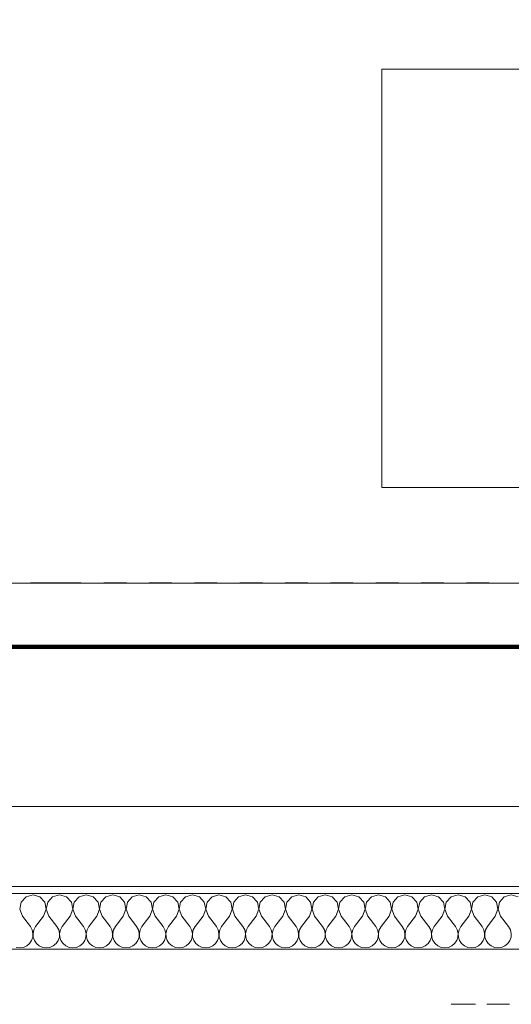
# Model space of a CAD drawing. Header units: metres. Extents: x -2 to 117, y -1 to 84.
# Tile 96 of 186: x 26.07 to 27.48, y 46.59 to 49.42. Entities that reach past the tile are written whole.
import ezdxf

# ---------------------------------------------------------------- set-up
doc = ezdxf.new("R2010")
doc.units = ezdxf.units.M
for name, color, linetype in [('ITB_ELT_Blitzschutz', 5, 'Continuous'), ('KFP_Achsenraster', 7, 'Continuous'), ('KFP_Schraffuren', 7, 'Continuous'), ('KFP_Unterzug', 7, 'Continuous'), ('KFP_Wand Aussen', 7, 'Continuous')]:
    doc.layers.add(name, color=color, linetype=linetype)

# ---------------------------------------------------------------- blocks, each defined once
blk = doc.blocks.new('ITB_1002-ID-43-8-11635-220')
at = {"layer": 'KFP_Achsenraster', "color": 251, "lineweight": 5, "true_color": 0x5a5d5a}
for p, q in [((-39.0078, -13.1927), (-39.0653, -13.1927)), ((-38.9205, -13.1927), (-39.0078, -13.1927)), ((-39.0078, -13.1927), (-39.0078, -13.1927)), ((-39.0078, -13.1927), (-39.0078, -13.1927)), ((-38.888, -13.1927), (-38.888, -13.1927)), ((-38.7905, -13.1927), (-38.8555, -13.1927)), ((-38.758, -13.1927), (-38.758, -13.1927)), ((-38.6605, -13.1927), (-38.7255, -13.1927)), ((-38.628, -13.1927), (-38.628, -13.1927)), ((-38.5305, -13.1927), (-38.5955, -13.1927)), ((-38.498, -13.1927), (-38.498, -13.1927)), ((-38.4005, -13.1927), (-38.4655, -13.1927)), ((-38.368, -13.1927), (-38.368, -13.1927)), ((-38.2705, -13.1927), (-38.3355, -13.1927)), ((-38.238, -13.1927), (-38.238, -13.1927)), ((-38.1405, -13.1927), (-38.2055, -13.1927)), ((-38.108, -13.1927), (-38.108, -13.1927)), ((-38.0105, -13.1927), (-38.0755, -13.1927)), ((-37.978, -13.1927), (-37.978, -13.1927)), ((-37.8805, -13.1927), (-37.9455, -13.1927)), ((-37.848, -13.1927), (-37.848, -13.1927)), ((-37.7505, -13.1927), (-37.8155, -13.1927)), ((-37.718, -13.1927), (-37.718, -13.1927))]:
    blk.add_line(p, q, dxfattribs=at)
at = {"layer": 'KFP_Schraffuren', "color": 251, "lineweight": 5, "true_color": 0x5a5d5a}
for points in [[(-41.8305, -13.1933), (-32.7492, -13.1933), (-32.7492, -10.3476), (-41.8305, -10.3476), (-41.8305, -13.1933)], [(-38.0583, -12.9189), (-36.0583, -12.9189), (-36.0583, -11.7189), (-38.0583, -11.7189), (-38.0583, -12.9189)]]:
    blk.add_lwpolyline(points, dxfattribs=at)
at = {"layer": 'KFP_Unterzug', "color": 251, "lineweight": 5, "true_color": 0x5a5d5a}
for p, q in [((-37.7895, -14.4021), (-37.8595, -14.4021)), ((-37.692, -14.4021), (-37.757, -14.4021))]:
    blk.add_line(p, q, dxfattribs=at)
at = {"layer": 'KFP_Wand Aussen', "color": 251, "lineweight": 5, "true_color": 0x5a5d5a}
for p, q in [((-37.2961, -13.8341), (-41.4464, -13.8341)), ((-37.2961, -14.0641), (-41.4464, -14.0641)), ((-37.2961, -14.0841), (-41.4464, -14.0841)), ((-39.0785, -14.0936), (-39.0925, -14.109)), ((-39.0584, -14.0879), (-39.0785, -14.0936)), ((-39.0384, -14.0936), (-39.0584, -14.0879)), ((-39.0244, -14.109), (-39.0384, -14.0936)), ((-39.0023, -14.0936), (-39.0163, -14.109)), ((-38.9822, -14.0879), (-39.0023, -14.0936)), ((-38.9622, -14.0936), (-38.9822, -14.0879)), ((-38.9482, -14.109), (-38.9622, -14.0936)), ((-38.9261, -14.0936), (-38.9401, -14.109)), ((-38.906, -14.0879), (-38.9261, -14.0936)), ((-38.886, -14.0936), (-38.906, -14.0879)), ((-38.872, -14.109), (-38.886, -14.0936)), ((-38.8499, -14.0936), (-38.8639, -14.109)), ((-38.8299, -14.0879), (-38.8499, -14.0936)), ((-38.8098, -14.0936), (-38.8299, -14.0879)), ((-38.7958, -14.109), (-38.8098, -14.0936)), ((-38.7737, -14.0936), (-38.7877, -14.109)), ((-38.7537, -14.0879), (-38.7737, -14.0936)), ((-38.7336, -14.0936), (-38.7537, -14.0879)), ((-38.7196, -14.109), (-38.7336, -14.0936)), ((-38.6975, -14.0936), (-38.7115, -14.109)), ((-38.6775, -14.0879), (-38.6975, -14.0936)), ((-38.6574, -14.0936), (-38.6775, -14.0879)), ((-38.6434, -14.109), (-38.6574, -14.0936)), ((-38.6213, -14.0936), (-38.6354, -14.109)), ((-38.6013, -14.0879), (-38.6213, -14.0936)), ((-38.5813, -14.0936), (-38.6013, -14.0879)), ((-38.5672, -14.109), (-38.5813, -14.0936)), ((-38.5451, -14.0936), (-38.5592, -14.109)), ((-38.5251, -14.0879), (-38.5451, -14.0936)), ((-38.5051, -14.0936), (-38.5251, -14.0879)), ((-38.491, -14.109), (-38.5051, -14.0936)), ((-38.4689, -14.0936), (-38.483, -14.109)), ((-38.4489, -14.0879), (-38.4689, -14.0936)), ((-38.4289, -14.0936), (-38.4489, -14.0879)), ((-38.4148, -14.109), (-38.4289, -14.0936)), ((-38.3927, -14.0936), (-38.4068, -14.109)), ((-38.3727, -14.0879), (-38.3927, -14.0936)), ((-38.3527, -14.0936), (-38.3727, -14.0879)), ((-38.3386, -14.109), (-38.3527, -14.0936)), ((-38.3165, -14.0936), (-38.3306, -14.109)), ((-38.2965, -14.0879), (-38.3165, -14.0936)), ((-38.2765, -14.0936), (-38.2965, -14.0879)), ((-38.2624, -14.109), (-38.2765, -14.0936)), ((-38.2404, -14.0936), (-38.2544, -14.109)), ((-38.2203, -14.0879), (-38.2404, -14.0936)), ((-38.2003, -14.0936), (-38.2203, -14.0879)), ((-38.1863, -14.109), (-38.2003, -14.0936)), ((-38.1642, -14.0936), (-38.1782, -14.109)), ((-38.1441, -14.0879), (-38.1642, -14.0936)), ((-38.1241, -14.0936), (-38.1441, -14.0879)), ((-38.1101, -14.109), (-38.1241, -14.0936)), ((-38.088, -14.0936), (-38.102, -14.109)), ((-38.0679, -14.0879), (-38.088, -14.0936)), ((-38.0479, -14.0936), (-38.0679, -14.0879)), ((-38.0339, -14.109), (-38.0479, -14.0936)), ((-38.0118, -14.0936), (-38.0258, -14.109)), ((-37.9918, -14.0879), (-38.0118, -14.0936)), ((-37.9717, -14.0936), (-37.9918, -14.0879)), ((-37.9577, -14.109), (-37.9717, -14.0936)), ((-37.9356, -14.0936), (-37.9496, -14.109)), ((-37.9156, -14.0879), (-37.9356, -14.0936)), ((-37.8955, -14.0936), (-37.9156, -14.0879)), ((-37.8815, -14.109), (-37.8955, -14.0936)), ((-37.8594, -14.0936), (-37.8734, -14.109)), ((-37.8394, -14.0879), (-37.8594, -14.0936)), ((-37.8193, -14.0936), (-37.8394, -14.0879)), ((-37.8053, -14.109), (-37.8193, -14.0936)), ((-37.7832, -14.0936), (-37.7973, -14.109)), ((-37.7632, -14.0879), (-37.7832, -14.0936)), ((-37.7432, -14.0936), (-37.7632, -14.0879)), ((-37.7291, -14.109), (-37.7432, -14.0936)), ((-37.707, -14.0936), (-37.7211, -14.109)), ((-37.687, -14.0879), (-37.707, -14.0936)), ((-37.667, -14.0936), (-37.687, -14.0879)), ((-39.0925, -14.109), (-39.0964, -14.1294)), ((-39.0205, -14.1294), (-39.0244, -14.109)), ((-39.0163, -14.109), (-39.0202, -14.1294)), ((-38.9443, -14.1294), (-38.9482, -14.109)), ((-38.9401, -14.109), (-38.944, -14.1294)), ((-38.8681, -14.1294), (-38.872, -14.109)), ((-38.8639, -14.109), (-38.8678, -14.1294)), ((-38.7919, -14.1294), (-38.7958, -14.109)), ((-38.7877, -14.109), (-38.7916, -14.1294)), ((-38.7157, -14.1294), (-38.7196, -14.109)), ((-38.7115, -14.109), (-38.7154, -14.1294)), ((-38.6395, -14.1294), (-38.6434, -14.109)), ((-38.6354, -14.109), (-38.6392, -14.1294)), ((-38.5633, -14.1294), (-38.5672, -14.109)), ((-38.5592, -14.109), (-38.563, -14.1294)), ((-38.4871, -14.1294), (-38.491, -14.109)), ((-38.483, -14.109), (-38.4868, -14.1294)), ((-38.411, -14.1294), (-38.4148, -14.109)), ((-38.4068, -14.109), (-38.4107, -14.1294)), ((-38.3348, -14.1294), (-38.3386, -14.109)), ((-38.3306, -14.109), (-38.3345, -14.1294)), ((-38.2586, -14.1294), (-38.2624, -14.109)), ((-38.2544, -14.109), (-38.2583, -14.1294)), ((-38.1824, -14.1294), (-38.1863, -14.109)), ((-38.1782, -14.109), (-38.1821, -14.1294)), ((-38.1062, -14.1294), (-38.1101, -14.109)), ((-38.102, -14.109), (-38.1059, -14.1294)), ((-38.03, -14.1294), (-38.0339, -14.109)), ((-38.0258, -14.109), (-38.0297, -14.1294)), ((-37.9538, -14.1294), (-37.9577, -14.109)), ((-37.9496, -14.109), (-37.9535, -14.1294)), ((-37.8776, -14.1294), (-37.8815, -14.109)), ((-37.8734, -14.109), (-37.8773, -14.1294)), ((-37.8014, -14.1294), (-37.8053, -14.109)), ((-37.7973, -14.109), (-37.8011, -14.1294)), ((-37.7252, -14.1294), (-37.7291, -14.109)), ((-37.7211, -14.109), (-37.7249, -14.1294)), ((-39.0964, -14.1294), (-39.0889, -14.1489)), ((-39.0889, -14.1489), (-39.066, -14.1793)), ((-39.0279, -14.1489), (-39.0508, -14.1793)), ((-39.0279, -14.1489), (-39.0205, -14.1294)), ((-39.0202, -14.1294), (-39.0127, -14.1489)), ((-39.0127, -14.1489), (-38.9899, -14.1793)), ((-38.9518, -14.1489), (-38.9746, -14.1793)), ((-38.9518, -14.1489), (-38.9443, -14.1294)), ((-38.944, -14.1294), (-38.9365, -14.1489)), ((-38.9365, -14.1489), (-38.9137, -14.1793)), ((-38.8756, -14.1489), (-38.8984, -14.1793)), ((-38.8756, -14.1489), (-38.8681, -14.1294)), ((-38.8678, -14.1294), (-38.8603, -14.1489)), ((-38.8603, -14.1489), (-38.8375, -14.1793)), ((-38.7994, -14.1489), (-38.8222, -14.1793)), ((-38.7994, -14.1489), (-38.7919, -14.1294)), ((-38.7916, -14.1294), (-38.7841, -14.1489)), ((-38.7841, -14.1489), (-38.7613, -14.1793)), ((-38.7232, -14.1489), (-38.746, -14.1793)), ((-38.7232, -14.1489), (-38.7157, -14.1294)), ((-38.7154, -14.1294), (-38.7079, -14.1489)), ((-38.7079, -14.1489), (-38.6851, -14.1793)), ((-38.647, -14.1489), (-38.6699, -14.1793)), ((-38.647, -14.1489), (-38.6395, -14.1294)), ((-38.6392, -14.1294), (-38.6318, -14.1489)), ((-38.6318, -14.1489), (-38.6089, -14.1793)), ((-38.5708, -14.1489), (-38.5937, -14.1793)), ((-38.5708, -14.1489), (-38.5633, -14.1294)), ((-38.563, -14.1294), (-38.5556, -14.1489)), ((-38.5556, -14.1489), (-38.5327, -14.1793)), ((-38.4946, -14.1489), (-38.5175, -14.1793)), ((-38.4946, -14.1489), (-38.4871, -14.1294)), ((-38.4868, -14.1294), (-38.4794, -14.1489)), ((-38.4794, -14.1489), (-38.4565, -14.1793)), ((-38.4184, -14.1489), (-38.4413, -14.1793)), ((-38.4184, -14.1489), (-38.411, -14.1294)), ((-38.4107, -14.1294), (-38.4032, -14.1489)), ((-38.4032, -14.1489), (-38.3803, -14.1793)), ((-38.3422, -14.1489), (-38.3651, -14.1793)), ((-38.3422, -14.1489), (-38.3348, -14.1294)), ((-38.3345, -14.1294), (-38.327, -14.1489)), ((-38.327, -14.1489), (-38.3041, -14.1793)), ((-38.266, -14.1489), (-38.2889, -14.1793)), ((-38.266, -14.1489), (-38.2586, -14.1294)), ((-38.2583, -14.1294), (-38.2508, -14.1489)), ((-38.2508, -14.1489), (-38.2279, -14.1793)), ((-38.1899, -14.1489), (-38.2127, -14.1793)), ((-38.1899, -14.1489), (-38.1824, -14.1294)), ((-38.1821, -14.1294), (-38.1746, -14.1489)), ((-38.1746, -14.1489), (-38.1518, -14.1793)), ((-38.1137, -14.1489), (-38.1365, -14.1793)), ((-38.1137, -14.1489), (-38.1062, -14.1294)), ((-38.1059, -14.1294), (-38.0984, -14.1489)), ((-38.0984, -14.1489), (-38.0756, -14.1793)), ((-38.0375, -14.1489), (-38.0603, -14.1793)), ((-38.0375, -14.1489), (-38.03, -14.1294)), ((-38.0297, -14.1294), (-38.0222, -14.1489)), ((-38.0222, -14.1489), (-37.9994, -14.1793)), ((-37.9613, -14.1489), (-37.9841, -14.1793)), ((-37.9613, -14.1489), (-37.9538, -14.1294)), ((-37.9535, -14.1294), (-37.946, -14.1489)), ((-37.946, -14.1489), (-37.9232, -14.1793)), ((-37.8851, -14.1489), (-37.9079, -14.1793)), ((-37.8851, -14.1489), (-37.8776, -14.1294)), ((-37.8773, -14.1294), (-37.8699, -14.1489)), ((-37.8699, -14.1489), (-37.847, -14.1793)), ((-37.8089, -14.1489), (-37.8318, -14.1793)), ((-37.8089, -14.1489), (-37.8014, -14.1294)), ((-37.8011, -14.1294), (-37.7937, -14.1489)), ((-37.7937, -14.1489), (-37.7708, -14.1793)), ((-37.7327, -14.1489), (-37.7556, -14.1793)), ((-37.7327, -14.1489), (-37.7252, -14.1294)), ((-37.7249, -14.1294), (-37.7175, -14.1489)), ((-37.7175, -14.1489), (-37.6946, -14.1793)), ((-39.061, -14.1885), (-39.066, -14.1793)), ((-39.0508, -14.1793), (-39.0559, -14.1885)), ((-38.9848, -14.1885), (-38.9899, -14.1793)), ((-38.9746, -14.1793), (-38.9797, -14.1885)), ((-38.9086, -14.1885), (-38.9137, -14.1793)), ((-38.8984, -14.1793), (-38.9035, -14.1885)), ((-38.8324, -14.1885), (-38.8375, -14.1793)), ((-38.8222, -14.1793), (-38.8273, -14.1885)), ((-38.7562, -14.1885), (-38.7613, -14.1793)), ((-38.746, -14.1793), (-38.7511, -14.1885)), ((-38.68, -14.1885), (-38.6851, -14.1793)), ((-38.6699, -14.1793), (-38.6749, -14.1885)), ((-38.6038, -14.1885), (-38.6089, -14.1793)), ((-38.5937, -14.1793), (-38.5987, -14.1885)), ((-38.5276, -14.1885), (-38.5327, -14.1793)), ((-38.5175, -14.1793), (-38.5226, -14.1885)), ((-38.4514, -14.1885), (-38.4565, -14.1793)), ((-38.4413, -14.1793), (-38.4464, -14.1885)), ((-38.3752, -14.1885), (-38.3803, -14.1793)), ((-38.3651, -14.1793), (-38.3702, -14.1885)), ((-38.2991, -14.1885), (-38.3041, -14.1793)), ((-38.2889, -14.1793), (-38.294, -14.1885)), ((-38.2229, -14.1885), (-38.2279, -14.1793)), ((-38.2127, -14.1793), (-38.2178, -14.1885)), ((-38.1467, -14.1885), (-38.1518, -14.1793)), ((-38.1365, -14.1793), (-38.1416, -14.1885)), ((-38.0705, -14.1885), (-38.0756, -14.1793)), ((-38.0603, -14.1793), (-38.0654, -14.1885)), ((-37.9943, -14.1885), (-37.9994, -14.1793)), ((-37.9841, -14.1793), (-37.9892, -14.1885)), ((-37.9181, -14.1885), (-37.9232, -14.1793)), ((-37.9079, -14.1793), (-37.913, -14.1885)), ((-37.8419, -14.1885), (-37.847, -14.1793)), ((-37.8318, -14.1793), (-37.8368, -14.1885)), ((-37.7657, -14.1885), (-37.7708, -14.1793)), ((-37.7556, -14.1793), (-37.7607, -14.1885)), ((-37.6895, -14.1885), (-37.6946, -14.1793)), ((-39.0624, -14.2192), (-39.0591, -14.2093)), ((-39.0586, -14.1988), (-39.061, -14.1885)), ((-39.0591, -14.2093), (-39.0586, -14.1988)), ((-39.0559, -14.1885), (-39.0583, -14.1988)), ((-39.0583, -14.1988), (-39.0578, -14.2093)), ((-39.0578, -14.2093), (-39.0544, -14.2192)), ((-38.9863, -14.2192), (-38.9829, -14.2093)), ((-38.9824, -14.1988), (-38.9848, -14.1885)), ((-38.9829, -14.2093), (-38.9824, -14.1988)), ((-38.9797, -14.1885), (-38.9821, -14.1988)), ((-38.9821, -14.1988), (-38.9816, -14.2093)), ((-38.9816, -14.2093), (-38.9782, -14.2192)), ((-38.9101, -14.2192), (-38.9067, -14.2093)), ((-38.9062, -14.1988), (-38.9086, -14.1885)), ((-38.9067, -14.2093), (-38.9062, -14.1988)), ((-38.9035, -14.1885), (-38.9059, -14.1988)), ((-38.9059, -14.1988), (-38.9054, -14.2093)), ((-38.9054, -14.2093), (-38.902, -14.2192)), ((-38.8339, -14.2192), (-38.8305, -14.2093)), ((-38.83, -14.1988), (-38.8324, -14.1885)), ((-38.8305, -14.2093), (-38.83, -14.1988)), ((-38.8273, -14.1885), (-38.8297, -14.1988)), ((-38.8297, -14.1988), (-38.8292, -14.2093)), ((-38.8292, -14.2093), (-38.8258, -14.2192)), ((-38.7577, -14.2192), (-38.7543, -14.2093)), ((-38.7538, -14.1988), (-38.7562, -14.1885)), ((-38.7543, -14.2093), (-38.7538, -14.1988)), ((-38.7511, -14.1885), (-38.7535, -14.1988)), ((-38.7535, -14.1988), (-38.753, -14.2093)), ((-38.753, -14.2093), (-38.7496, -14.2192)), ((-38.6815, -14.2192), (-38.6781, -14.2093)), ((-38.6776, -14.1988), (-38.68, -14.1885)), ((-38.6781, -14.2093), (-38.6776, -14.1988)), ((-38.6749, -14.1885), (-38.6773, -14.1988)), ((-38.6773, -14.1988), (-38.6768, -14.2093)), ((-38.6768, -14.2093), (-38.6734, -14.2192)), ((-38.6053, -14.2192), (-38.6019, -14.2093)), ((-38.6014, -14.1988), (-38.6038, -14.1885)), ((-38.6019, -14.2093), (-38.6014, -14.1988)), ((-38.5987, -14.1885), (-38.6011, -14.1988)), ((-38.6011, -14.1988), (-38.6006, -14.2093)), ((-38.6006, -14.2093), (-38.5973, -14.2192)), ((-38.5291, -14.2192), (-38.5258, -14.2093)), ((-38.5252, -14.1988), (-38.5276, -14.1885)), ((-38.5258, -14.2093), (-38.5252, -14.1988)), ((-38.5226, -14.1885), (-38.5249, -14.1988)), ((-38.5249, -14.1988), (-38.5244, -14.2093)), ((-38.5244, -14.2093), (-38.5211, -14.2192)), ((-38.4529, -14.2192), (-38.4496, -14.2093)), ((-38.4491, -14.1988), (-38.4514, -14.1885)), ((-38.4496, -14.2093), (-38.4491, -14.1988)), ((-38.4464, -14.1885), (-38.4487, -14.1988)), ((-38.4487, -14.1988), (-38.4482, -14.2093)), ((-38.4482, -14.2093), (-38.4449, -14.2192)), ((-38.3767, -14.2192), (-38.3734, -14.2093)), ((-38.3729, -14.1988), (-38.3752, -14.1885)), ((-38.3734, -14.2093), (-38.3729, -14.1988)), ((-38.3702, -14.1885), (-38.3726, -14.1988)), ((-38.3726, -14.1988), (-38.372, -14.2093)), ((-38.372, -14.2093), (-38.3687, -14.2192)), ((-38.3005, -14.2192), (-38.2972, -14.2093)), ((-38.2967, -14.1988), (-38.2991, -14.1885)), ((-38.2972, -14.2093), (-38.2967, -14.1988)), ((-38.294, -14.1885), (-38.2964, -14.1988)), ((-38.2964, -14.1988), (-38.2959, -14.2093)), ((-38.2959, -14.2093), (-38.2925, -14.2192)), ((-38.2244, -14.2192), (-38.221, -14.2093)), ((-38.2205, -14.1988), (-38.2229, -14.1885)), ((-38.221, -14.2093), (-38.2205, -14.1988)), ((-38.2178, -14.1885), (-38.2202, -14.1988)), ((-38.2202, -14.1988), (-38.2197, -14.2093)), ((-38.2197, -14.2093), (-38.2163, -14.2192)), ((-38.1482, -14.2192), (-38.1448, -14.2093)), ((-38.1443, -14.1988), (-38.1467, -14.1885)), ((-38.1448, -14.2093), (-38.1443, -14.1988)), ((-38.1416, -14.1885), (-38.144, -14.1988)), ((-38.144, -14.1988), (-38.1435, -14.2093)), ((-38.1435, -14.2093), (-38.1401, -14.2192)), ((-38.072, -14.2192), (-38.0686, -14.2093)), ((-38.0681, -14.1988), (-38.0705, -14.1885)), ((-38.0686, -14.2093), (-38.0681, -14.1988)), ((-38.0654, -14.1885), (-38.0678, -14.1988)), ((-38.0678, -14.1988), (-38.0673, -14.2093)), ((-38.0673, -14.2093), (-38.0639, -14.2192)), ((-37.9958, -14.2192), (-37.9924, -14.2093)), ((-37.9919, -14.1988), (-37.9943, -14.1885)), ((-37.9924, -14.2093), (-37.9919, -14.1988)), ((-37.9892, -14.1885), (-37.9916, -14.1988)), ((-37.9916, -14.1988), (-37.9911, -14.2093)), ((-37.9911, -14.2093), (-37.9877, -14.2192)), ((-37.9196, -14.2192), (-37.9162, -14.2093)), ((-37.9157, -14.1988), (-37.9181, -14.1885)), ((-37.9162, -14.2093), (-37.9157, -14.1988)), ((-37.913, -14.1885), (-37.9154, -14.1988)), ((-37.9154, -14.1988), (-37.9149, -14.2093)), ((-37.9149, -14.2093), (-37.9115, -14.2192)), ((-37.8434, -14.2192), (-37.84, -14.2093)), ((-37.8395, -14.1988), (-37.8419, -14.1885)), ((-37.84, -14.2093), (-37.8395, -14.1988)), ((-37.8368, -14.1885), (-37.8392, -14.1988)), ((-37.8392, -14.1988), (-37.8387, -14.2093)), ((-37.8387, -14.2093), (-37.8354, -14.2192)), ((-37.7672, -14.2192), (-37.7638, -14.2093)), ((-37.7633, -14.1988), (-37.7657, -14.1885)), ((-37.7638, -14.2093), (-37.7633, -14.1988)), ((-37.7607, -14.1885), (-37.763, -14.1988)), ((-37.763, -14.1988), (-37.7625, -14.2093)), ((-37.7625, -14.2093), (-37.7592, -14.2192)), ((-37.691, -14.2192), (-37.6877, -14.2093)), ((-37.6871, -14.1988), (-37.6895, -14.1885)), ((-37.6877, -14.2093), (-37.6871, -14.1988)), ((-39.1069, -14.2388), (-39.0965, -14.2403)), ((-39.0965, -14.2403), (-39.0861, -14.2388)), ((-39.0861, -14.2388), (-39.0765, -14.2346)), ((-39.0765, -14.2346), (-39.0684, -14.2279)), ((-39.0684, -14.2279), (-39.0624, -14.2192)), ((-39.0544, -14.2192), (-39.0484, -14.2279)), ((-39.0484, -14.2279), (-39.0404, -14.2346)), ((-39.0404, -14.2346), (-39.0307, -14.2388)), ((-39.0307, -14.2388), (-39.0203, -14.2403)), ((-39.0203, -14.2403), (-39.0099, -14.2388)), ((-39.0099, -14.2388), (-39.0003, -14.2346)), ((-39.0003, -14.2346), (-38.9922, -14.2279)), ((-38.9922, -14.2279), (-38.9863, -14.2192)), ((-38.9782, -14.2192), (-38.9723, -14.2279)), ((-38.9723, -14.2279), (-38.9642, -14.2346)), ((-38.9642, -14.2346), (-38.9545, -14.2388)), ((-38.9545, -14.2388), (-38.9441, -14.2403)), ((-38.9441, -14.2403), (-38.9337, -14.2388)), ((-38.9337, -14.2388), (-38.9241, -14.2346)), ((-38.9241, -14.2346), (-38.916, -14.2279)), ((-38.916, -14.2279), (-38.9101, -14.2192)), ((-38.902, -14.2192), (-38.8961, -14.2279)), ((-38.8961, -14.2279), (-38.888, -14.2346)), ((-38.888, -14.2346), (-38.8784, -14.2388)), ((-38.8784, -14.2388), (-38.8679, -14.2403)), ((-38.8679, -14.2403), (-38.8575, -14.2388)), ((-38.8575, -14.2388), (-38.8479, -14.2346)), ((-38.8479, -14.2346), (-38.8398, -14.2279)), ((-38.8398, -14.2279), (-38.8339, -14.2192)), ((-38.8258, -14.2192), (-38.8199, -14.2279)), ((-38.8199, -14.2279), (-38.8118, -14.2346)), ((-38.8118, -14.2346), (-38.8022, -14.2388)), ((-38.8022, -14.2388), (-38.7918, -14.2403)), ((-38.7918, -14.2403), (-38.7813, -14.2388)), ((-38.7813, -14.2388), (-38.7717, -14.2346)), ((-38.7717, -14.2346), (-38.7636, -14.2279)), ((-38.7636, -14.2279), (-38.7577, -14.2192)), ((-38.7496, -14.2192), (-38.7437, -14.2279)), ((-38.7437, -14.2279), (-38.7356, -14.2346)), ((-38.7356, -14.2346), (-38.726, -14.2388)), ((-38.726, -14.2388), (-38.7156, -14.2403)), ((-38.7156, -14.2403), (-38.7052, -14.2388)), ((-38.7052, -14.2388), (-38.6955, -14.2346)), ((-38.6955, -14.2346), (-38.6874, -14.2279)), ((-38.6874, -14.2279), (-38.6815, -14.2192)), ((-38.6734, -14.2192), (-38.6675, -14.2279)), ((-38.6675, -14.2279), (-38.6594, -14.2346)), ((-38.6594, -14.2346), (-38.6498, -14.2388)), ((-38.6498, -14.2388), (-38.6394, -14.2403)), ((-38.6394, -14.2403), (-38.629, -14.2388)), ((-38.629, -14.2388), (-38.6193, -14.2346)), ((-38.6193, -14.2346), (-38.6113, -14.2279)), ((-38.6113, -14.2279), (-38.6053, -14.2192)), ((-38.5973, -14.2192), (-38.5913, -14.2279)), ((-38.5913, -14.2279), (-38.5832, -14.2346)), ((-38.5832, -14.2346), (-38.5736, -14.2388)), ((-38.5736, -14.2388), (-38.5632, -14.2403)), ((-38.5632, -14.2403), (-38.5528, -14.2388)), ((-38.5528, -14.2388), (-38.5432, -14.2346)), ((-38.5432, -14.2346), (-38.5351, -14.2279)), ((-38.5351, -14.2279), (-38.5291, -14.2192)), ((-38.5211, -14.2192), (-38.5151, -14.2279)), ((-38.5151, -14.2279), (-38.507, -14.2346)), ((-38.507, -14.2346), (-38.4974, -14.2388)), ((-38.4974, -14.2388), (-38.487, -14.2403)), ((-38.487, -14.2403), (-38.4766, -14.2388)), ((-38.4766, -14.2388), (-38.467, -14.2346)), ((-38.467, -14.2346), (-38.4589, -14.2279)), ((-38.4589, -14.2279), (-38.4529, -14.2192)), ((-38.4449, -14.2192), (-38.4389, -14.2279)), ((-38.4389, -14.2279), (-38.4308, -14.2346)), ((-38.4308, -14.2346), (-38.4212, -14.2388)), ((-38.4212, -14.2388), (-38.4108, -14.2403)), ((-38.4108, -14.2403), (-38.4004, -14.2388)), ((-38.4004, -14.2388), (-38.3908, -14.2346)), ((-38.3908, -14.2346), (-38.3827, -14.2279)), ((-38.3827, -14.2279), (-38.3767, -14.2192)), ((-38.3687, -14.2192), (-38.3627, -14.2279)), ((-38.3627, -14.2279), (-38.3546, -14.2346)), ((-38.3546, -14.2346), (-38.345, -14.2388)), ((-38.345, -14.2388), (-38.3346, -14.2403)), ((-38.3346, -14.2403), (-38.3242, -14.2388)), ((-38.3242, -14.2388), (-38.3146, -14.2346)), ((-38.3146, -14.2346), (-38.3065, -14.2279)), ((-38.3065, -14.2279), (-38.3005, -14.2192)), ((-38.2925, -14.2192), (-38.2865, -14.2279)), ((-38.2865, -14.2279), (-38.2785, -14.2346)), ((-38.2785, -14.2346), (-38.2688, -14.2388)), ((-38.2688, -14.2388), (-38.2584, -14.2403)), ((-38.2584, -14.2403), (-38.248, -14.2388)), ((-38.248, -14.2388), (-38.2384, -14.2346)), ((-38.2384, -14.2346), (-38.2303, -14.2279)), ((-38.2303, -14.2279), (-38.2244, -14.2192)), ((-38.2163, -14.2192), (-38.2104, -14.2279)), ((-38.2104, -14.2279), (-38.2023, -14.2346)), ((-38.2023, -14.2346), (-38.1926, -14.2388)), ((-38.1926, -14.2388), (-38.1822, -14.2403)), ((-38.1822, -14.2403), (-38.1718, -14.2388)), ((-38.1718, -14.2388), (-38.1622, -14.2346)), ((-38.1622, -14.2346), (-38.1541, -14.2279)), ((-38.1541, -14.2279), (-38.1482, -14.2192)), ((-38.1401, -14.2192), (-38.1342, -14.2279)), ((-38.1342, -14.2279), (-38.1261, -14.2346)), ((-38.1261, -14.2346), (-38.1165, -14.2388)), ((-38.1165, -14.2388), (-38.106, -14.2403)), ((-38.106, -14.2403), (-38.0956, -14.2388)), ((-38.0956, -14.2388), (-38.086, -14.2346)), ((-38.086, -14.2346), (-38.0779, -14.2279)), ((-38.0779, -14.2279), (-38.072, -14.2192)), ((-38.0639, -14.2192), (-38.058, -14.2279)), ((-38.058, -14.2279), (-38.0499, -14.2346)), ((-38.0499, -14.2346), (-38.0403, -14.2388)), ((-38.0403, -14.2388), (-38.0299, -14.2403)), ((-38.0299, -14.2403), (-38.0194, -14.2388)), ((-38.0194, -14.2388), (-38.0098, -14.2346)), ((-38.0098, -14.2346), (-38.0017, -14.2279)), ((-38.0017, -14.2279), (-37.9958, -14.2192)), ((-37.9877, -14.2192), (-37.9818, -14.2279)), ((-37.9818, -14.2279), (-37.9737, -14.2346)), ((-37.9737, -14.2346), (-37.9641, -14.2388)), ((-37.9641, -14.2388), (-37.9537, -14.2403)), ((-37.9537, -14.2403), (-37.9433, -14.2388)), ((-37.9433, -14.2388), (-37.9336, -14.2346)), ((-37.9336, -14.2346), (-37.9255, -14.2279)), ((-37.9255, -14.2279), (-37.9196, -14.2192)), ((-37.9115, -14.2192), (-37.9056, -14.2279)), ((-37.9056, -14.2279), (-37.8975, -14.2346)), ((-37.8975, -14.2346), (-37.8879, -14.2388)), ((-37.8879, -14.2388), (-37.8775, -14.2403)), ((-37.8775, -14.2403), (-37.8671, -14.2388)), ((-37.8671, -14.2388), (-37.8574, -14.2346)), ((-37.8574, -14.2346), (-37.8494, -14.2279)), ((-37.8494, -14.2279), (-37.8434, -14.2192)), ((-37.8354, -14.2192), (-37.8294, -14.2279)), ((-37.8294, -14.2279), (-37.8213, -14.2346)), ((-37.8213, -14.2346), (-37.8117, -14.2388)), ((-37.8117, -14.2388), (-37.8013, -14.2403)), ((-37.8013, -14.2403), (-37.7909, -14.2388)), ((-37.7909, -14.2388), (-37.7813, -14.2346)), ((-37.7813, -14.2346), (-37.7732, -14.2279)), ((-37.7732, -14.2279), (-37.7672, -14.2192)), ((-37.7592, -14.2192), (-37.7532, -14.2279)), ((-37.7532, -14.2279), (-37.7451, -14.2346)), ((-37.7451, -14.2346), (-37.7355, -14.2388)), ((-37.7355, -14.2388), (-37.7251, -14.2403)), ((-37.7251, -14.2403), (-37.7147, -14.2388)), ((-37.7147, -14.2388), (-37.7051, -14.2346)), ((-37.7051, -14.2346), (-37.697, -14.2279)), ((-37.697, -14.2279), (-37.691, -14.2192)), ((-37.4161, -14.2441), (-41.4464, -14.2441))]:
    blk.add_line(p, q, dxfattribs=at)

msp = doc.modelspace()

# ---------------------------------------------------------------- block references
at = {"layer": 'KFP_Wand Aussen', "color": 251, "lineweight": 5, "true_color": 0x5a5d5a}
msp.add_blockref('ITB_1002-ID-43-8-11635-220', (65.1621, 60.9933), dxfattribs=at)

# ---------------------------------------------------------------- next in the draw order: linework, layer by layer
at = {"layer": 'ITB_ELT_Blitzschutz', "color": 5, "lineweight": 100}
msp.add_line((34.2846, 47.6168), (23.1525, 47.6168), dxfattribs=at)

doc.saveas('drawing.dxf')
